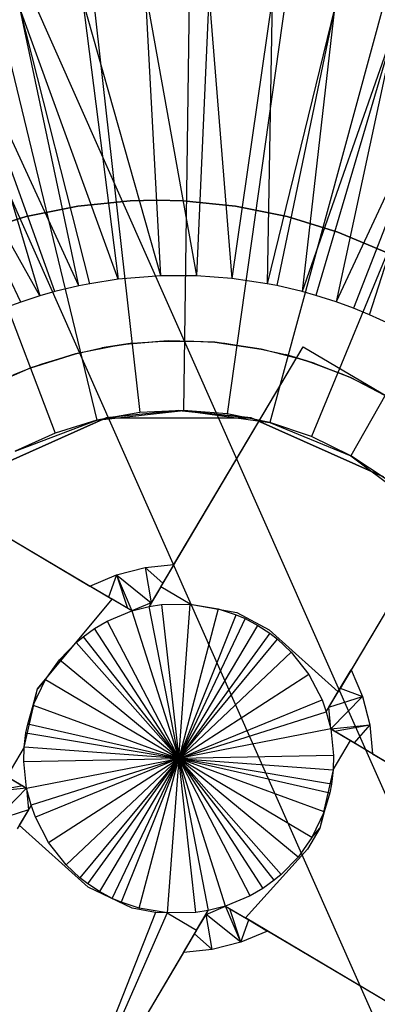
# Model space of a CAD drawing. Extents: x -390 to 397, y -401 to 400.
# Tile 114 of 192: x -345.26 to -343.98, y -159.19 to -155.66. Entities that reach past the tile are written whole.
import ezdxf

# ---------------------------------------------------------------- set-up
doc = ezdxf.new("R2010")
doc.units = 0
doc.header["$LTSCALE"] = 25.4
doc.layers.get('0').update_dxf_attribs({"linetype": 'CONTINUOUS'})

# ---------------------------------------------------------------- blocks, each defined once
blk = doc.blocks.new('FOURTY_ROUND_VII_ZWIS_STL')
at = {"color": 0}
for p, q in [((-349.9562, -144.8846, -935.584), (-342.4203, -161.8853, -935.584)), ((-349.9562, -144.8846, -935.584), (-342.4203, -161.8853, -935.584)), ((-350.2901, -145.0229, -934.1234), (-342.7471, -162.0399, -934.1234)), ((-350.2901, -145.0229, -934.1234), (-342.7471, -162.0399, -934.1234)), ((-344.645, -155.0584, -893.9487), (-344.6729, -157.0582, -895.9487)), ((-344.645, -155.0584, -893.9487), (-344.6729, -157.0582, -895.9487)), ((-345.0526, -155.0783, -893.9487), (-344.8297, -157.0659, -895.9487)), ((-345.0526, -155.0783, -893.9487), (-344.8297, -157.0659, -895.9487)), ((-344.238, -155.0897, -893.9487), (-344.5164, -157.0702, -895.9487)), ((-344.238, -155.0897, -893.9487), (-344.5164, -157.0702, -895.9487)), ((-345.4546, -155.1492, -893.9487), (-344.9843, -157.0931, -895.9487)), ((-345.4546, -155.1492, -893.9487), (-344.9843, -157.0931, -895.9487)), ((-343.8382, -155.1718, -893.9487), (-344.3626, -157.1018, -895.9487)), ((-343.8382, -155.1718, -893.9487), (-344.3626, -157.1018, -895.9487)), ((-345.8445, -155.2699, -893.9487), (-345.1342, -157.1395, -895.9487)), ((-345.8445, -155.2699, -893.9487), (-345.1342, -157.1395, -895.9487)), ((-343.4519, -155.3033, -893.9487), (-344.214, -157.1524, -895.9487)), ((-343.4519, -155.3033, -893.9487), (-344.214, -157.1524, -895.9487)), ((-343.0851, -155.4822, -893.9487), (-344.0729, -157.2212, -895.9487)), ((-343.0851, -155.4822, -893.9487), (-344.0729, -157.2212, -895.9487)), ((-345.0354, -155.5798, -894.3488), (-344.9079, -156.5875, -895.3644)), ((-344.755, -156.575, -895.3644), (-345.0354, -155.5798, -894.3488)), ((-344.755, -156.575, -895.3644), (-345.0354, -155.5798, -894.3488)), ((-345.0354, -155.5798, -894.3488), (-344.9079, -156.5875, -895.3644)), ((-344.755, -156.575, -895.3644), (-344.8089, -155.5606, -894.3488)), ((-344.8089, -155.5606, -894.3488), (-344.6268, -156.5749, -895.3644)), ((-344.755, -156.575, -895.3644), (-344.8089, -155.5606, -894.3488)), ((-344.8089, -155.5606, -894.3488), (-344.6268, -156.5749, -895.3644)), ((-344.5816, -155.5602, -894.3488), (-344.6268, -156.5749, -895.3644)), ((-344.5816, -155.5602, -894.3488), (-344.6268, -156.5749, -895.3644)), ((-344.5816, -155.5602, -894.3488), (-344.499, -156.5844, -895.3644)), ((-344.5816, -155.5602, -894.3488), (-344.499, -156.5844, -895.3644)), ((-344.355, -155.5786, -894.3488), (-344.499, -156.5844, -895.3644)), ((-344.355, -155.5786, -894.3488), (-344.499, -156.5844, -895.3644)), ((-344.355, -155.5786, -894.3488), (-344.3722, -156.6032, -895.3644)), ((-344.355, -155.5786, -894.3488), (-344.3722, -156.6032, -895.3644)), ((-344.9079, -156.5875, -895.3644), (-345.2595, -155.6176, -894.3488)), ((-345.0096, -156.6034, -895.3644), (-345.2595, -155.6176, -894.3488)), ((-344.9079, -156.5875, -895.3644), (-345.2595, -155.6176, -894.3488)), ((-345.0096, -156.6034, -895.3644), (-345.2595, -155.6176, -894.3488)), ((-345.0493, -156.6113, -895.3644), (-345.2595, -155.6176, -894.3488)), ((-345.0493, -156.6113, -895.3644), (-345.2595, -155.6176, -894.3488)), ((-344.1308, -155.6156, -894.3488), (-344.3722, -156.6032, -895.3644)), ((-344.1308, -155.6156, -894.3488), (-344.3722, -156.6032, -895.3644)), ((-344.1308, -155.6156, -894.3488), (-344.3375, -156.61, -895.3644)), ((-344.1308, -155.6156, -894.3488), (-344.3375, -156.61, -895.3644)), ((-344.1308, -155.6156, -894.3488), (-344.2472, -156.6313, -895.3644)), ((-344.1308, -155.6156, -894.3488), (-344.2472, -156.6313, -895.3644)), ((-345.4797, -155.6738, -894.3488), (-345.1882, -156.6467, -895.3644)), ((-345.0493, -156.6113, -895.3644), (-345.4797, -155.6738, -894.3488)), ((-345.0493, -156.6113, -895.3644), (-345.4797, -155.6738, -894.3488)), ((-345.1346, -156.6316, -895.3644), (-345.4797, -155.6738, -894.3488)), ((-345.1346, -156.6316, -895.3644), (-345.4797, -155.6738, -894.3488)), ((-345.4797, -155.6738, -894.3488), (-345.1882, -156.6467, -895.3644)), ((-343.9104, -155.671, -894.3488), (-344.2472, -156.6313, -895.3644)), ((-343.9104, -155.671, -894.3488), (-344.2472, -156.6313, -895.3644)), ((-343.9104, -155.671, -894.3488), (-344.1985, -156.645, -895.3644)), ((-343.9104, -155.671, -894.3488), (-344.1985, -156.645, -895.3644)), ((-343.9104, -155.671, -894.3488), (-344.1245, -156.6687, -895.3644)), ((-343.9104, -155.671, -894.3488), (-344.1245, -156.6687, -895.3644)), ((-345.1882, -156.6467, -895.3644), (-345.6945, -155.748, -894.3488)), ((-345.1882, -156.6467, -895.3644), (-345.6945, -155.748, -894.3488)), ((-345.2572, -156.669, -895.3644), (-345.6945, -155.748, -894.3488)), ((-345.2572, -156.669, -895.3644), (-345.6945, -155.748, -894.3488)), ((-343.6953, -155.7444, -894.3488), (-344.1245, -156.6687, -895.3644)), ((-343.6953, -155.7444, -894.3488), (-344.1245, -156.6687, -895.3644)), ((-343.6953, -155.7444, -894.3488), (-344.0628, -156.6913, -895.3644)), ((-343.6953, -155.7444, -894.3488), (-344.0628, -156.6913, -895.3644)), ((-344.005, -156.7149, -895.3644), (-343.6953, -155.7444, -894.3488)), ((-344.005, -156.7149, -895.3644), (-343.6953, -155.7444, -894.3488)), ((-345.2381, -156.362, -895.43), (-345.0524, -156.3245, -895.43)), ((-345.0524, -156.3245, -899.43), (-345.2381, -156.362, -899.43)), ((-345.0524, -156.3245, -899.43), (-345.2381, -156.362, -899.43)), ((-345.2381, -156.362, -895.43), (-345.0524, -156.3245, -895.43)), ((-345.0524, -156.3245, -895.43), (-344.864, -156.3056, -895.43)), ((-344.864, -156.3056, -899.43), (-345.0524, -156.3245, -899.43)), ((-344.864, -156.3056, -899.43), (-345.0524, -156.3245, -899.43)), ((-345.0524, -156.3245, -895.43), (-344.864, -156.3056, -895.43)), ((-345.0524, -156.3245, -899.43), (-345.0524, -156.3245, -895.43)), ((-345.0524, -156.3245, -899.43), (-345.0524, -156.3245, -895.43)), ((-344.864, -156.3056, -895.43), (-344.7693, -156.3033, -895.43)), ((-344.7693, -156.3033, -899.43), (-344.864, -156.3056, -899.43)), ((-344.7693, -156.3033, -899.43), (-344.864, -156.3056, -899.43)), ((-344.864, -156.3056, -895.43), (-344.7693, -156.3033, -895.43)), ((-344.864, -156.3056, -899.43), (-344.864, -156.3056, -895.43)), ((-344.864, -156.3056, -899.43), (-344.864, -156.3056, -895.43)), ((-344.7693, -156.3033, -895.43), (-344.6745, -156.3056, -895.43)), ((-344.6745, -156.3056, -899.43), (-344.7693, -156.3033, -899.43)), ((-344.7693, -156.3033, -899.43), (-344.7693, -156.3033, -895.43)), ((-344.7693, -156.3033, -899.43), (-344.7693, -156.3033, -895.43)), ((-344.6745, -156.3056, -899.43), (-344.7693, -156.3033, -899.43)), ((-344.7693, -156.3033, -895.43), (-344.6745, -156.3056, -895.43)), ((-344.6745, -156.3056, -895.43), (-344.4861, -156.3245, -895.43)), ((-344.4861, -156.3245, -899.43), (-344.6745, -156.3056, -899.43)), ((-344.6745, -156.3056, -899.43), (-344.6745, -156.3056, -895.43)), ((-344.6745, -156.3056, -899.43), (-344.6745, -156.3056, -895.43)), ((-344.4861, -156.3245, -899.43), (-344.6745, -156.3056, -899.43)), ((-344.6745, -156.3056, -895.43), (-344.4861, -156.3245, -895.43)), ((-344.4861, -156.3245, -895.43), (-344.3004, -156.362, -895.43)), ((-344.3004, -156.362, -899.43), (-344.4861, -156.3245, -899.43)), ((-344.4861, -156.3245, -899.43), (-344.4861, -156.3245, -895.43)), ((-344.4861, -156.3245, -899.43), (-344.4861, -156.3245, -895.43)), ((-344.3004, -156.362, -899.43), (-344.4861, -156.3245, -899.43)), ((-344.4861, -156.3245, -895.43), (-344.3004, -156.362, -895.43)), ((-345.4191, -156.4179, -895.43), (-345.2381, -156.362, -895.43)), ((-345.2381, -156.362, -899.43), (-345.4191, -156.4179, -899.43)), ((-345.2381, -156.362, -899.43), (-345.4191, -156.4179, -899.43)), ((-345.4191, -156.4179, -895.43), (-345.2381, -156.362, -895.43)), ((-345.2381, -156.362, -899.43), (-345.2381, -156.362, -895.43)), ((-345.2381, -156.362, -899.43), (-345.2381, -156.362, -895.43)), ((-344.3004, -156.362, -895.43), (-344.1194, -156.4179, -895.43)), ((-344.1194, -156.4179, -899.43), (-344.3004, -156.362, -899.43)), ((-344.3004, -156.362, -899.43), (-344.3004, -156.362, -895.43)), ((-344.3004, -156.362, -899.43), (-344.3004, -156.362, -895.43)), ((-344.1194, -156.4179, -899.43), (-344.3004, -156.362, -899.43)), ((-344.3004, -156.362, -895.43), (-344.1194, -156.4179, -895.43)), ((-344.1194, -156.4179, -895.43), (-343.9449, -156.4914, -895.43)), ((-343.9449, -156.4914, -899.43), (-344.1194, -156.4179, -899.43)), ((-344.1194, -156.4179, -899.43), (-344.1194, -156.4179, -895.43)), ((-344.1194, -156.4179, -899.43), (-344.1194, -156.4179, -895.43)), ((-343.9449, -156.4914, -899.43), (-344.1194, -156.4179, -899.43)), ((-344.1194, -156.4179, -895.43), (-343.9449, -156.4914, -895.43)), ((-344.755, -156.575, -895.3644), (-344.9079, -156.5875, -895.3644)), ((-344.6268, -156.5749, -895.3644), (-344.755, -156.575, -895.3644)), ((-344.499, -156.5844, -895.3644), (-344.6268, -156.5749, -895.3644)), ((-344.3722, -156.6032, -895.3644), (-344.499, -156.5844, -895.3644)), ((-345.0493, -156.6113, -895.3644), (-345.1346, -156.6316, -895.3644)), ((-345.0096, -156.6034, -895.3644), (-345.0493, -156.6113, -895.3644)), ((-344.9079, -156.5875, -895.3644), (-345.0096, -156.6034, -895.3644)), ((-344.3375, -156.61, -895.3644), (-344.3722, -156.6032, -895.3644)), ((-344.2472, -156.6313, -895.3644), (-344.3375, -156.61, -895.3644)), ((-345.1882, -156.6467, -895.3644), (-345.2572, -156.669, -895.3644)), ((-345.1346, -156.6316, -895.3644), (-345.1882, -156.6467, -895.3644)), ((-344.1985, -156.645, -895.3644), (-344.2472, -156.6313, -895.3644)), ((-344.1245, -156.6687, -895.3644), (-344.1985, -156.645, -895.3644)), ((-345.2572, -156.669, -895.3644), (-345.3237, -156.6935, -895.3644)), ((-344.0628, -156.6913, -895.3644), (-344.1245, -156.6687, -895.3644)), ((-344.005, -156.7149, -895.3644), (-344.0628, -156.6913, -895.3644)), ((-343.9314, -156.7486, -895.3644), (-344.005, -156.7149, -895.3644)), ((-344.8961, -156.8223, -901.9487), (-345.0612, -156.8546, -901.9487)), ((-344.8961, -156.8223, -901.9487), (-345.0612, -156.8546, -901.9487)), ((-344.8961, -156.8223, -901.9487), (-344.9664, -156.8337, -895.9301)), ((-344.9664, -156.8337, -895.9301), (-344.8961, -156.8223, -895.9301)), ((-344.8961, -156.8223, -901.9487), (-344.9664, -156.8337, -895.9301)), ((-344.7285, -156.8086, -901.9487), (-344.8961, -156.8223, -901.9487)), ((-344.7285, -156.8086, -901.9487), (-344.8961, -156.8223, -901.9487)), ((-344.7462, -156.8091, -895.9301), (-344.8961, -156.8223, -901.9487)), ((-344.7462, -156.8091, -895.9301), (-344.8961, -156.8223, -901.9487)), ((-344.8961, -156.8223, -895.9301), (-344.8568, -156.8173, -895.9301)), ((-344.8568, -156.8173, -895.9301), (-344.8961, -156.8223, -901.9487)), ((-344.8568, -156.8173, -895.9301), (-344.8961, -156.8223, -901.9487)), ((-344.8961, -156.8223, -901.9487), (-344.8961, -156.8223, -895.9301)), ((-344.8961, -156.8223, -901.9487), (-344.8961, -156.8223, -895.9301)), ((-344.8568, -156.8173, -895.9301), (-344.7462, -156.8091, -895.9301)), ((-344.7545, -157.6911, -895.9587), (-344.243, -156.8293, -893.9487)), ((-344.7545, -157.6911, -895.9587), (-344.243, -156.8293, -893.9487)), ((-344.7462, -156.8091, -895.9301), (-344.7285, -156.8086, -901.9487)), ((-344.7462, -156.8091, -895.9301), (-344.7285, -156.8086, -901.9487)), ((-344.7462, -156.8091, -895.9301), (-344.6354, -156.8091, -895.9301)), ((-344.7285, -156.8086, -901.9487), (-344.6354, -156.8091, -895.9301)), ((-344.5603, -156.8137, -901.9487), (-344.7285, -156.8086, -901.9487)), ((-344.7285, -156.8086, -901.9487), (-344.6354, -156.8091, -895.9301)), ((-344.5603, -156.8137, -901.9487), (-344.7285, -156.8086, -901.9487)), ((-344.7073, -157.6117, -893.9487), (-344.243, -156.8293, -893.9487)), ((-344.7073, -157.6117, -893.9487), (-344.243, -156.8293, -893.9487)), ((-344.6354, -156.8091, -895.9301), (-344.5603, -156.8137, -901.9487)), ((-344.6354, -156.8091, -895.9301), (-344.5603, -156.8137, -901.9487)), ((-344.6354, -156.8091, -895.9301), (-344.5603, -156.8137, -895.9301)), ((-344.3938, -156.8377, -901.9487), (-344.5603, -156.8137, -901.9487)), ((-344.5603, -156.8137, -901.9487), (-344.3938, -156.8377, -895.9301)), ((-344.5603, -156.8137, -901.9487), (-344.3938, -156.8377, -895.9301)), ((-344.5603, -156.8137, -901.9487), (-344.5248, -156.8172, -895.9301)), ((-344.5603, -156.8137, -895.9301), (-344.5603, -156.8137, -901.9487)), ((-344.5603, -156.8137, -895.9301), (-344.5603, -156.8137, -901.9487)), ((-344.5603, -156.8137, -895.9301), (-344.5248, -156.8172, -895.9301)), ((-344.5603, -156.8137, -901.9487), (-344.5248, -156.8172, -895.9301)), ((-344.3938, -156.8377, -901.9487), (-344.5603, -156.8137, -901.9487)), ((-344.5248, -156.8172, -895.9301), (-344.3938, -156.8377, -895.9301)), ((-344.243, -156.8293, -893.9487), (-343.6066, -157.207, -893.9487)), ((-344.243, -156.8293, -893.9487), (-343.6066, -157.207, -893.9487)), ((-345.0612, -156.8546, -901.9487), (-345.2216, -156.9053, -901.9487)), ((-345.2216, -156.9053, -901.9487), (-345.0612, -156.8546, -895.9301)), ((-345.2216, -156.9053, -901.9487), (-345.0612, -156.8546, -895.9301)), ((-345.0612, -156.8546, -901.9487), (-345.2216, -156.9053, -901.9487)), ((-345.1806, -156.8905, -895.9301), (-345.0612, -156.8546, -895.9301)), ((-345.0612, -156.8546, -901.9487), (-344.9664, -156.8337, -895.9301)), ((-345.0612, -156.8546, -901.9487), (-344.9664, -156.8337, -895.9301)), ((-345.0612, -156.8546, -895.9301), (-344.9664, -156.8337, -895.9301)), ((-345.0612, -156.8546, -901.9487), (-345.0612, -156.8546, -895.9301)), ((-345.0612, -156.8546, -901.9487), (-345.0612, -156.8546, -895.9301)), ((-344.231, -156.8801, -901.9487), (-344.3938, -156.8377, -901.9487)), ((-344.3938, -156.8377, -901.9487), (-344.307, -156.8579, -895.9301)), ((-344.3938, -156.8377, -901.9487), (-344.307, -156.8579, -895.9301)), ((-344.3938, -156.8377, -901.9487), (-344.3938, -156.8377, -895.9301)), ((-344.3938, -156.8377, -895.9301), (-344.307, -156.8579, -895.9301)), ((-344.3938, -156.8377, -901.9487), (-344.3938, -156.8377, -895.9301)), ((-344.231, -156.8801, -901.9487), (-344.3938, -156.8377, -901.9487)), ((-344.231, -156.8801, -901.9487), (-344.307, -156.8579, -895.9301)), ((-344.307, -156.8579, -895.9301), (-344.231, -156.8801, -895.9301)), ((-344.231, -156.8801, -901.9487), (-344.307, -156.8579, -895.9301)), ((-345.2216, -156.9053, -901.9487), (-345.1806, -156.8905, -895.9301)), ((-345.2216, -156.9053, -895.9301), (-345.1806, -156.8905, -895.9301)), ((-345.2216, -156.9053, -901.9487), (-345.1806, -156.8905, -895.9301)), ((-344.231, -156.8801, -895.9301), (-344.201, -156.8902, -895.9301)), ((-344.201, -156.8902, -895.9301), (-344.231, -156.8801, -901.9487)), ((-344.231, -156.8801, -901.9487), (-344.231, -156.8801, -895.9301)), ((-344.201, -156.8902, -895.9301), (-344.231, -156.8801, -901.9487)), ((-344.0976, -156.9302, -895.9301), (-344.231, -156.8801, -901.9487)), ((-344.0976, -156.9302, -895.9301), (-344.231, -156.8801, -901.9487)), ((-344.0741, -156.9405, -901.9487), (-344.231, -156.8801, -901.9487)), ((-344.231, -156.8801, -901.9487), (-344.231, -156.8801, -895.9301)), ((-344.0741, -156.9405, -901.9487), (-344.231, -156.8801, -901.9487)), ((-344.201, -156.8902, -895.9301), (-344.0976, -156.9302, -895.9301)), ((-345.2216, -156.9053, -901.9487), (-345.3753, -156.9736, -901.9487)), ((-345.2216, -156.9053, -901.9487), (-345.3753, -156.9736, -901.9487)), ((-345.284, -156.9305, -895.9301), (-345.2216, -156.9053, -901.9487)), ((-345.284, -156.9305, -895.9301), (-345.2216, -156.9053, -901.9487)), ((-345.284, -156.9305, -895.9301), (-345.2216, -156.9053, -895.9301)), ((-345.2216, -156.9053, -895.9301), (-345.2216, -156.9053, -901.9487)), ((-345.2216, -156.9053, -895.9301), (-345.2216, -156.9053, -901.9487)), ((-344.0976, -156.9302, -895.9301), (-344.0741, -156.9405, -901.9487)), ((-344.0976, -156.9302, -895.9301), (-344.0741, -156.9405, -901.9487)), ((-344.0976, -156.9302, -895.9301), (-344.0741, -156.9405, -895.9301)), ((-344.0741, -156.9405, -901.9487), (-343.9975, -156.9777, -895.9301)), ((-343.9248, -157.0181, -901.9487), (-344.0741, -156.9405, -901.9487)), ((-344.0741, -156.9405, -895.9301), (-344.0741, -156.9405, -901.9487)), ((-344.0741, -156.9405, -895.9301), (-344.0741, -156.9405, -901.9487)), ((-344.0741, -156.9405, -895.9301), (-343.9975, -156.9777, -895.9301)), ((-344.0741, -156.9405, -901.9487), (-343.9975, -156.9777, -895.9301)), ((-343.9248, -157.0181, -901.9487), (-344.0741, -156.9405, -901.9487)), ((-343.9975, -156.9777, -895.9301), (-343.9248, -157.0181, -901.9487)), ((-343.9975, -156.9777, -895.9301), (-343.9248, -157.0181, -901.9487)), ((-343.9975, -156.9777, -895.9301), (-343.9248, -157.0181, -895.9301)), ((-344.9843, -157.0931, -897.9487), (-344.6729, -157.0582, -897.9487)), ((-344.9843, -157.0931, -897.9487), (-344.6729, -157.0582, -897.9487)), ((-344.8297, -157.0659, -895.9487), (-344.9843, -157.0931, -897.9487)), ((-344.8297, -157.0659, -895.9487), (-344.9843, -157.0931, -897.9487)), ((-344.8297, -157.0659, -895.9487), (-344.9843, -157.0931, -895.9487)), ((-344.8297, -157.0659, -895.9487), (-344.9843, -157.0931, -895.9487)), ((-344.6903, -157.0581, -902), (-344.9502, -157.0854, -902)), ((-344.6903, -157.0581, -902), (-344.9502, -157.0854, -902)), ((-344.6903, -157.0581, -902), (-344.9502, -157.0854, -900.5)), ((-344.6903, -157.0581, -902), (-344.9502, -157.0854, -900.5)), ((-344.6729, -157.0582, -897.9487), (-344.8297, -157.0659, -895.9487)), ((-344.6729, -157.0582, -895.9487), (-344.8297, -157.0659, -895.9487)), ((-344.6729, -157.0582, -897.9487), (-344.8297, -157.0659, -895.9487)), ((-344.6729, -157.0582, -895.9487), (-344.8297, -157.0659, -895.9487)), ((-344.4305, -157.0854, -902), (-344.6903, -157.0581, -902)), ((-344.6903, -157.0581, -902), (-344.4305, -157.0854, -900.5)), ((-344.6903, -157.0581, -902), (-344.4305, -157.0854, -900.5)), ((-344.4305, -157.0854, -902), (-344.6903, -157.0581, -902)), ((-344.5164, -157.0702, -895.9487), (-344.6729, -157.0582, -897.9487)), ((-344.6729, -157.0582, -897.9487), (-344.3626, -157.1018, -897.9487)), ((-344.5164, -157.0702, -895.9487), (-344.6729, -157.0582, -897.9487)), ((-344.5164, -157.0702, -895.9487), (-344.6729, -157.0582, -895.9487)), ((-344.6729, -157.0582, -895.9487), (-344.6729, -157.0582, -897.9487)), ((-344.6729, -157.0582, -895.9487), (-344.6729, -157.0582, -897.9487)), ((-344.6729, -157.0582, -897.9487), (-344.3626, -157.1018, -897.9487)), ((-344.5164, -157.0702, -895.9487), (-344.6729, -157.0582, -895.9487)), ((-344.3626, -157.1018, -897.9487), (-344.5164, -157.0702, -895.9487)), ((-344.3626, -157.1018, -895.9487), (-344.5164, -157.0702, -895.9487)), ((-344.3626, -157.1018, -897.9487), (-344.5164, -157.0702, -895.9487)), ((-344.3626, -157.1018, -895.9487), (-344.5164, -157.0702, -895.9487)), ((-344.9502, -157.0854, -902), (-345.4251, -157.2968, -902)), ((-345.4251, -157.2968, -900.5), (-344.9502, -157.0854, -900.5)), ((-345.4251, -157.2968, -900.5), (-344.9502, -157.0854, -900.5)), ((-344.9502, -157.0854, -902), (-345.4251, -157.2968, -902)), ((-345.2772, -157.2044, -897.9487), (-344.9843, -157.0931, -897.9487)), ((-345.2772, -157.2044, -897.9487), (-344.9843, -157.0931, -897.9487)), ((-344.9843, -157.0931, -897.9487), (-345.1342, -157.1395, -895.9487)), ((-344.9843, -157.0931, -895.9487), (-345.1342, -157.1395, -895.9487)), ((-344.9843, -157.0931, -897.9487), (-345.1342, -157.1395, -895.9487)), ((-344.9843, -157.0931, -895.9487), (-345.1342, -157.1395, -895.9487)), ((-344.9843, -157.0931, -895.9487), (-344.9843, -157.0931, -897.9487)), ((-344.9843, -157.0931, -895.9487), (-344.9843, -157.0931, -897.9487)), ((-344.9502, -157.0854, -900.5), (-344.4305, -157.0854, -900.5)), ((-344.9502, -157.0854, -902), (-344.9502, -157.0854, -900.5)), ((-344.9502, -157.0854, -902), (-344.9502, -157.0854, -900.5)), ((-344.9502, -157.0854, -900.5), (-344.4305, -157.0854, -900.5)), ((-343.9556, -157.2968, -902), (-344.4305, -157.0854, -902)), ((-344.4305, -157.0854, -900.5), (-343.9556, -157.2968, -900.5)), ((-344.4305, -157.0854, -902), (-344.4305, -157.0854, -900.5)), ((-344.4305, -157.0854, -902), (-344.4305, -157.0854, -900.5)), ((-343.9556, -157.2968, -902), (-344.4305, -157.0854, -902)), ((-344.4305, -157.0854, -900.5), (-343.9556, -157.2968, -900.5)), ((-344.214, -157.1524, -895.9487), (-344.3626, -157.1018, -897.9487)), ((-344.3626, -157.1018, -897.9487), (-344.0729, -157.2212, -897.9487)), ((-344.214, -157.1524, -895.9487), (-344.3626, -157.1018, -897.9487)), ((-344.214, -157.1524, -895.9487), (-344.3626, -157.1018, -895.9487)), ((-344.3626, -157.1018, -895.9487), (-344.3626, -157.1018, -897.9487)), ((-344.3626, -157.1018, -895.9487), (-344.3626, -157.1018, -897.9487)), ((-344.3626, -157.1018, -897.9487), (-344.0729, -157.2212, -897.9487)), ((-344.214, -157.1524, -895.9487), (-344.3626, -157.1018, -895.9487)), ((-345.1342, -157.1395, -895.9487), (-345.2772, -157.2044, -897.9487)), ((-345.1342, -157.1395, -895.9487), (-345.2772, -157.2044, -895.9487)), ((-345.1342, -157.1395, -895.9487), (-345.2772, -157.2044, -897.9487)), ((-345.1342, -157.1395, -895.9487), (-345.2772, -157.2044, -895.9487)), ((-344.0729, -157.2212, -897.9487), (-344.214, -157.1524, -895.9487)), ((-344.0729, -157.2212, -895.9487), (-344.214, -157.1524, -895.9487)), ((-344.0729, -157.2212, -897.9487), (-344.214, -157.1524, -895.9487)), ((-344.0729, -157.2212, -895.9487), (-344.214, -157.1524, -895.9487)), ((-343.6066, -157.207, -893.9487), (-344.1181, -158.0688, -895.9587)), ((-343.6066, -157.207, -893.9487), (-344.1181, -158.0688, -895.9587)), ((-343.6066, -157.207, -893.9487), (-344.071, -157.9894, -893.9487)), ((-343.6066, -157.207, -893.9487), (-344.071, -157.9894, -893.9487)), ((-345.7915, -157.2243, -893.9487), (-345.009, -157.6887, -893.9487)), ((-345.7915, -157.2243, -893.9487), (-345.009, -157.6887, -893.9487)), ((-345.7915, -157.2243, -893.9487), (-344.9297, -157.7358, -895.9587)), ((-345.7915, -157.2243, -893.9487), (-344.9297, -157.7358, -895.9587)), ((-343.9416, -157.3072, -895.9487), (-344.0729, -157.2212, -897.9487)), ((-344.0729, -157.2212, -897.9487), (-343.822, -157.4089, -897.9487)), ((-343.9416, -157.3072, -895.9487), (-344.0729, -157.2212, -897.9487)), ((-343.9416, -157.3072, -895.9487), (-344.0729, -157.2212, -895.9487)), ((-344.0729, -157.2212, -895.9487), (-344.0729, -157.2212, -897.9487)), ((-344.0729, -157.2212, -895.9487), (-344.0729, -157.2212, -897.9487)), ((-344.0729, -157.2212, -897.9487), (-343.822, -157.4089, -897.9487)), ((-343.9416, -157.3072, -895.9487), (-344.0729, -157.2212, -895.9487)), ((-344.9133, -157.6482, -893.9487), (-344.8108, -157.622, -893.9487)), ((-344.9133, -157.6482, -893.9487), (-344.8108, -157.622, -893.9487)), ((-344.8108, -157.622, -893.9487), (-344.7073, -157.6117, -893.9487)), ((-344.8108, -157.622, -893.9487), (-344.7073, -157.6117, -893.9487)), ((-344.8108, -157.622, -893.9487), (-344.7469, -157.6783, -894.8678)), ((-344.8108, -157.622, -893.9487), (-344.7469, -157.6783, -894.8678)), ((-344.8108, -157.622, -893.9487), (-344.7886, -157.7486, -895.7864)), ((-344.8108, -157.622, -893.9487), (-344.7886, -157.7486, -895.7864)), ((-344.7073, -157.6117, -893.9487), (-344.7469, -157.6783, -894.8678)), ((-344.7073, -157.6117, -893.9487), (-344.7469, -157.6783, -894.8678)), ((-345.009, -157.6887, -893.9487), (-344.9133, -157.6482, -893.9487)), ((-345.009, -157.6887, -893.9487), (-344.9133, -157.6482, -893.9487)), ((-344.9133, -157.6482, -893.9487), (-344.9424, -157.7282, -894.8678)), ((-344.9133, -157.6482, -893.9487), (-344.9424, -157.7282, -894.8678)), ((-344.9133, -157.6482, -893.9487), (-344.7886, -157.7486, -895.7864)), ((-344.9133, -157.6482, -893.9487), (-344.7886, -157.7486, -895.7864)), ((-344.9133, -157.6482, -893.9487), (-344.8584, -157.7781, -895.9587)), ((-344.9133, -157.6482, -893.9487), (-344.8584, -157.7781, -895.9587)), ((-344.9133, -157.6482, -893.9487), (-344.8743, -157.7687, -895.7602)), ((-344.9133, -157.6482, -893.9487), (-344.8743, -157.7687, -895.7602)), ((-344.7469, -157.6783, -894.8678), (-344.7886, -157.7486, -895.7864)), ((-344.7469, -157.6783, -894.8678), (-344.7886, -157.7486, -895.7864)), ((-344.9424, -157.7282, -894.8678), (-345.009, -157.6887, -893.9487)), ((-344.9424, -157.7282, -894.8678), (-345.009, -157.6887, -893.9487)), ((-344.7545, -157.6911, -895.9587), (-344.7967, -157.7623, -895.9587)), ((-344.6491, -157.7536, -895.9587), (-344.7545, -157.6911, -895.9587)), ((-345.1974, -158.0583, -895.8271), (-344.9297, -157.7358, -895.9587)), ((-344.8743, -157.7687, -895.7602), (-344.9424, -157.7282, -894.8678)), ((-344.8743, -157.7687, -895.7602), (-344.9424, -157.7282, -894.8678)), ((-344.8584, -157.7781, -895.9587), (-344.9297, -157.7358, -895.9587)), ((-344.7886, -157.7486, -895.7864), (-344.8584, -157.7781, -895.9587)), ((-344.7886, -157.7486, -895.7864), (-344.7967, -157.7623, -895.9587)), ((-344.9475, -157.8151, -895.9587), (-344.8584, -157.7781, -895.9587)), ((-344.8584, -157.7781, -895.9587), (-344.8743, -157.7687, -895.7602)), ((-344.8584, -157.7781, -895.9587), (-344.8743, -157.7687, -895.7602)), ((-344.8584, -157.7781, -895.9587), (-344.7967, -157.7623, -895.9587)), ((-344.8584, -157.7781, -895.9587), (-344.6903, -158.3081, -896.1394)), ((-344.8584, -157.7781, -895.9587), (-344.6903, -158.3081, -896.1394)), ((-344.7967, -157.7623, -895.9587), (-344.752, -157.7555, -895.9587)), ((-344.6903, -158.3081, -896.1394), (-344.7967, -157.7623, -895.9587)), ((-344.6903, -158.3081, -896.1394), (-344.7967, -157.7623, -895.9587)), ((-344.752, -157.7555, -895.9587), (-344.6491, -157.7536, -895.9587)), ((-344.752, -157.7555, -895.9587), (-344.6903, -158.3081, -896.1394)), ((-344.752, -157.7555, -895.9587), (-344.6903, -158.3081, -896.1394)), ((-344.6903, -158.3081, -896.1394), (-344.6491, -157.7536, -895.9587)), ((-344.6903, -158.3081, -896.1394), (-344.6491, -157.7536, -895.9587)), ((-344.5483, -157.7705, -895.9587), (-344.6903, -158.3081, -896.1394)), ((-344.5483, -157.7705, -895.9587), (-344.6903, -158.3081, -896.1394)), ((-344.6491, -157.7536, -895.9587), (-344.481, -157.784, -895.839)), ((-344.6491, -157.7536, -895.9587), (-344.5483, -157.7705, -895.9587)), ((-344.5483, -157.7705, -895.9587), (-344.4842, -157.7917, -895.9587)), ((-344.481, -157.784, -895.839), (-344.365, -157.8459, -895.8271)), ((-344.9922, -157.8411, -895.9587), (-344.9475, -157.8151, -895.9587)), ((-344.9475, -157.8151, -895.9587), (-344.6903, -158.3081, -896.1394)), ((-344.9475, -157.8151, -895.9587), (-344.6903, -158.3081, -896.1394)), ((-344.6903, -158.3081, -896.1394), (-344.4842, -157.7917, -895.9587)), ((-344.6903, -158.3081, -896.1394), (-344.4842, -157.7917, -895.9587)), ((-344.4519, -157.8058, -895.9587), (-344.6903, -158.3081, -896.1394)), ((-344.4519, -157.8058, -895.9587), (-344.6903, -158.3081, -896.1394)), ((-344.4842, -157.7917, -895.9587), (-344.4519, -157.8058, -895.9587)), ((-344.4519, -157.8058, -895.9587), (-344.4066, -157.8299, -895.9587)), ((-345.0337, -157.8708, -895.9587), (-344.9922, -157.8411, -895.9587)), ((-344.6903, -158.3081, -896.1394), (-344.9922, -157.8411, -895.9587)), ((-344.6903, -158.3081, -896.1394), (-344.9922, -157.8411, -895.9587)), ((-344.6903, -158.3081, -896.1394), (-344.4066, -157.8299, -895.9587)), ((-344.6903, -158.3081, -896.1394), (-344.4066, -157.8299, -895.9587)), ((-344.4066, -157.8299, -895.9587), (-344.3637, -157.8582, -895.9587)), ((-344.1181, -158.0688, -895.9587), (-344.365, -157.8459, -895.8271)), ((-345.1187, -157.9536, -895.9587), (-345.0586, -157.8915, -895.9587)), ((-345.0586, -157.8915, -895.9587), (-345.0337, -157.8708, -895.9587)), ((-344.6903, -158.3081, -896.1394), (-345.0586, -157.8915, -895.9587)), ((-344.6903, -158.3081, -896.1394), (-345.0586, -157.8915, -895.9587)), ((-345.0337, -157.8708, -895.9587), (-344.6903, -158.3081, -896.1394)), ((-345.0337, -157.8708, -895.9587), (-344.6903, -158.3081, -896.1394)), ((-344.3637, -157.8582, -895.9587), (-344.6903, -158.3081, -896.1394)), ((-344.3637, -157.8582, -895.9587), (-344.6903, -158.3081, -896.1394)), ((-344.6903, -158.3081, -896.1394), (-344.3359, -157.8797, -895.9587)), ((-344.6903, -158.3081, -896.1394), (-344.3359, -157.8797, -895.9587)), ((-344.3637, -157.8582, -895.9587), (-344.3359, -157.8797, -895.9587)), ((-344.3359, -157.8797, -895.9587), (-344.2866, -157.9258, -895.9587)), ((-344.2866, -157.9258, -895.9587), (-344.6903, -158.3081, -896.1394)), ((-344.2866, -157.9258, -895.9587), (-344.6903, -158.3081, -896.1394)), ((-344.2866, -157.9258, -895.9587), (-344.2232, -158.0065, -895.9587)), ((-345.1685, -158.0243, -895.9587), (-345.1187, -157.9536, -895.9587)), ((-344.6903, -158.3081, -896.1394), (-345.1187, -157.9536, -895.9587)), ((-344.6903, -158.3081, -896.1394), (-345.1187, -157.9536, -895.9587)), ((-344.1105, -158.056, -894.8678), (-344.071, -157.9894, -893.9487)), ((-344.1105, -158.056, -894.8678), (-344.071, -157.9894, -893.9487)), ((-344.071, -157.9894, -893.9487), (-344.0305, -158.0851, -893.9487)), ((-344.071, -157.9894, -893.9487), (-344.0305, -158.0851, -893.9487)), ((-345.2125, -158.117, -895.9587), (-345.1685, -158.0243, -895.9587)), ((-345.2125, -158.117, -895.9587), (-345.1685, -158.0243, -895.9587)), ((-345.1685, -158.0243, -895.9587), (-345.1974, -158.0583, -895.8271)), ((-345.1685, -158.0243, -895.9587), (-344.6903, -158.3081, -896.1394)), ((-345.1685, -158.0243, -895.9587), (-344.6903, -158.3081, -896.1394)), ((-344.2232, -158.0065, -895.9587), (-344.6903, -158.3081, -896.1394)), ((-344.2232, -158.0065, -895.9587), (-344.6903, -158.3081, -896.1394)), ((-344.2232, -158.0065, -895.9587), (-344.1758, -158.0975, -895.9587)), ((-345.2448, -158.2669, -895.9587), (-345.1974, -158.0583, -895.8271)), ((-345.2125, -158.117, -895.9587), (-345.1974, -158.0583, -895.8271)), ((-344.1604, -158.14, -895.9587), (-344.1181, -158.0688, -895.9587)), ((-344.151, -158.1242, -895.7602), (-344.1105, -158.056, -894.8678)), ((-344.151, -158.1242, -895.7602), (-344.1105, -158.056, -894.8678)), ((-344.1105, -158.056, -894.8678), (-344.0305, -158.0851, -893.9487)), ((-344.1105, -158.056, -894.8678), (-344.0305, -158.0851, -893.9487)), ((-344.6903, -158.3081, -896.1394), (-344.1758, -158.0975, -895.9587)), ((-344.6903, -158.3081, -896.1394), (-344.1758, -158.0975, -895.9587)), ((-344.1758, -158.0975, -895.9587), (-344.1604, -158.14, -895.9587)), ((-344.151, -158.1242, -895.7602), (-344.0305, -158.0851, -893.9487)), ((-344.151, -158.1242, -895.7602), (-344.0305, -158.0851, -893.9487)), ((-344.1446, -158.2017, -895.9587), (-344.0305, -158.0851, -893.9487)), ((-344.1446, -158.2017, -895.9587), (-344.0305, -158.0851, -893.9487)), ((-344.0305, -158.0851, -893.9487), (-344.0043, -158.1877, -893.9487)), ((-344.0305, -158.0851, -893.9487), (-344.0043, -158.1877, -893.9487)), ((-345.2324, -158.1844, -895.9587), (-345.2125, -158.117, -895.9587)), ((-345.2125, -158.117, -895.9587), (-344.6903, -158.3081, -896.1394)), ((-345.2125, -158.117, -895.9587), (-344.6903, -158.3081, -896.1394)), ((-344.6903, -158.3081, -896.1394), (-344.1604, -158.14, -895.9587)), ((-344.6903, -158.3081, -896.1394), (-344.1604, -158.14, -895.9587)), ((-344.1604, -158.14, -895.9587), (-344.151, -158.1242, -895.7602)), ((-344.1604, -158.14, -895.9587), (-344.151, -158.1242, -895.7602)), ((-344.1604, -158.14, -895.9587), (-344.1446, -158.2017, -895.9587)), ((-344.1604, -158.14, -895.9587), (-344.1446, -158.2017, -895.9587)), ((-344.1446, -158.2017, -895.9587), (-344.151, -158.1242, -895.7602)), ((-344.1446, -158.2017, -895.9587), (-344.151, -158.1242, -895.7602)), ((-345.2387, -158.2162, -895.9587), (-345.2324, -158.1844, -895.9587)), ((-344.6903, -158.3081, -896.1394), (-345.2324, -158.1844, -895.9587)), ((-344.6903, -158.3081, -896.1394), (-345.2324, -158.1844, -895.9587)), ((-344.1446, -158.2017, -895.9587), (-344.6903, -158.3081, -896.1394)), ((-344.1446, -158.2017, -895.9587), (-344.6903, -158.3081, -896.1394)), ((-344.1446, -158.2017, -895.9587), (-344.0043, -158.1877, -893.9487)), ((-344.1446, -158.2017, -895.9587), (-344.0043, -158.1877, -893.9487)), ((-344.1309, -158.2099, -895.7864), (-344.1446, -158.2017, -895.9587)), ((-344.1446, -158.2017, -895.9587), (-344.0734, -158.244, -895.9587)), ((-344.1309, -158.2099, -895.7864), (-344.1446, -158.2017, -895.9587)), ((-344.1446, -158.2017, -895.9587), (-344.1345, -158.2976, -895.9587)), ((-344.1309, -158.2099, -895.7864), (-344.0043, -158.1877, -893.9487)), ((-344.1309, -158.2099, -895.7864), (-344.0043, -158.1877, -893.9487)), ((-344.0606, -158.2516, -894.8678), (-344.1309, -158.2099, -895.7864)), ((-344.0606, -158.2516, -894.8678), (-344.1309, -158.2099, -895.7864)), ((-344.0043, -158.1877, -893.9487), (-344.0606, -158.2516, -894.8678)), ((-344.0043, -158.1877, -893.9487), (-344.0606, -158.2516, -894.8678)), ((-344.0043, -158.1877, -893.9487), (-343.994, -158.2911, -893.9487)), ((-344.0043, -158.1877, -893.9487), (-343.994, -158.2911, -893.9487)), ((-345.2448, -158.2669, -895.9587), (-345.2387, -158.2162, -895.9587)), ((-345.2387, -158.2162, -895.9587), (-344.6903, -158.3081, -896.1394)), ((-345.2387, -158.2162, -895.9587), (-344.6903, -158.3081, -896.1394)), ((-344.1359, -158.3493, -895.9587), (-344.0734, -158.244, -895.9587)), ((-344.0734, -158.244, -895.9587), (-343.2116, -158.7554, -893.9487)), ((-344.0734, -158.244, -895.9587), (-343.2116, -158.7554, -893.9487)), ((-345.2448, -158.2669, -895.9587), (-345.3073, -158.3722, -895.9587)), ((-345.2462, -158.3185, -895.9587), (-345.2448, -158.2669, -895.9587)), ((-344.6903, -158.3081, -896.1394), (-345.2448, -158.2669, -895.9587)), ((-344.6903, -158.3081, -896.1394), (-345.2448, -158.2669, -895.9587)), ((-343.994, -158.2911, -893.9487), (-344.0606, -158.2516, -894.8678)), ((-343.994, -158.2911, -893.9487), (-344.0606, -158.2516, -894.8678)), ((-345.2462, -158.3185, -895.9587), (-344.6903, -158.3081, -896.1394)), ((-345.2462, -158.3185, -895.9587), (-344.6903, -158.3081, -896.1394)), ((-345.2361, -158.4145, -895.9587), (-344.6903, -158.3081, -896.1394)), ((-345.2361, -158.4145, -895.9587), (-344.6903, -158.3081, -896.1394)), ((-344.6903, -158.3081, -896.1394), (-345.2203, -158.4761, -895.9587)), ((-344.6903, -158.3081, -896.1394), (-345.2203, -158.4761, -895.9587)), ((-344.6903, -158.3081, -896.1394), (-345.2049, -158.5186, -895.9587)), ((-344.6903, -158.3081, -896.1394), (-345.2049, -158.5186, -895.9587)), ((-345.1573, -158.6099, -895.9587), (-344.6903, -158.3081, -896.1394)), ((-345.1573, -158.6099, -895.9587), (-344.6903, -158.3081, -896.1394)), ((-345.0941, -158.6903, -895.9587), (-344.6903, -158.3081, -896.1394)), ((-345.0941, -158.6903, -895.9587), (-344.6903, -158.3081, -896.1394)), ((-344.6903, -158.3081, -896.1394), (-345.0448, -158.7365, -895.9587)), ((-344.6903, -158.3081, -896.1394), (-345.0448, -158.7365, -895.9587)), ((-345.017, -158.758, -895.9587), (-344.6903, -158.3081, -896.1394)), ((-345.017, -158.758, -895.9587), (-344.6903, -158.3081, -896.1394)), ((-344.6903, -158.3081, -896.1394), (-344.9741, -158.7862, -895.9587)), ((-344.6903, -158.3081, -896.1394), (-344.9741, -158.7862, -895.9587)), ((-344.9288, -158.8104, -895.9587), (-344.6903, -158.3081, -896.1394)), ((-344.9288, -158.8104, -895.9587), (-344.6903, -158.3081, -896.1394)), ((-344.6903, -158.3081, -896.1394), (-344.8965, -158.8244, -895.9587)), ((-344.6903, -158.3081, -896.1394), (-344.8965, -158.8244, -895.9587)), ((-344.8324, -158.8456, -895.9587), (-344.6903, -158.3081, -896.1394)), ((-344.8324, -158.8456, -895.9587), (-344.6903, -158.3081, -896.1394)), ((-344.6903, -158.3081, -896.1394), (-344.7312, -158.8626, -895.9587)), ((-344.6903, -158.3081, -896.1394), (-344.7312, -158.8626, -895.9587)), ((-344.1345, -158.2976, -895.9587), (-344.6903, -158.3081, -896.1394)), ((-344.1345, -158.2976, -895.9587), (-344.6903, -158.3081, -896.1394)), ((-344.6287, -158.8606, -895.9587), (-344.6903, -158.3081, -896.1394)), ((-344.5223, -158.8381, -895.9587), (-344.6903, -158.3081, -896.1394)), ((-344.6903, -158.3081, -896.1394), (-344.584, -158.8538, -895.9587)), ((-344.4332, -158.801, -895.9587), (-344.6903, -158.3081, -896.1394)), ((-344.5223, -158.8381, -895.9587), (-344.6903, -158.3081, -896.1394)), ((-344.347, -158.7454, -895.9587), (-344.6903, -158.3081, -896.1394)), ((-344.6903, -158.3081, -896.1394), (-344.3885, -158.775, -895.9587)), ((-344.262, -158.6625, -895.9587), (-344.6903, -158.3081, -896.1394)), ((-344.6903, -158.3081, -896.1394), (-344.3221, -158.7247, -895.9587)), ((-344.2122, -158.5918, -895.9587), (-344.6903, -158.3081, -896.1394)), ((-344.262, -158.6625, -895.9587), (-344.6903, -158.3081, -896.1394)), ((-344.142, -158.3999, -895.9587), (-344.6903, -158.3081, -896.1394)), ((-344.6903, -158.3081, -896.1394), (-344.1483, -158.4317, -895.9587)), ((-344.6903, -158.3081, -896.1394), (-344.1359, -158.3493, -895.9587)), ((-344.6903, -158.3081, -896.1394), (-344.1359, -158.3493, -895.9587)), ((-344.142, -158.3999, -895.9587), (-344.6903, -158.3081, -896.1394)), ((-344.6903, -158.3081, -896.1394), (-344.1483, -158.4317, -895.9587)), ((-344.1682, -158.4991, -895.9587), (-344.6903, -158.3081, -896.1394)), ((-344.1682, -158.4991, -895.9587), (-344.6903, -158.3081, -896.1394)), ((-344.2122, -158.5918, -895.9587), (-344.6903, -158.3081, -896.1394)), ((-344.6903, -158.3081, -896.1394), (-344.3221, -158.7247, -895.9587)), ((-344.347, -158.7454, -895.9587), (-344.6903, -158.3081, -896.1394)), ((-344.6903, -158.3081, -896.1394), (-344.3885, -158.775, -895.9587)), ((-344.4332, -158.801, -895.9587), (-344.6903, -158.3081, -896.1394)), ((-344.6903, -158.3081, -896.1394), (-344.584, -158.8538, -895.9587)), ((-344.6287, -158.8606, -895.9587), (-344.6903, -158.3081, -896.1394)), ((-344.1345, -158.2976, -895.9587), (-344.1359, -158.3493, -895.9587)), ((-343.994, -158.2911, -893.9487), (-343.2116, -158.7554, -893.9487)), ((-343.994, -158.2911, -893.9487), (-343.2116, -158.7554, -893.9487)), ((-345.2361, -158.4145, -895.9587), (-345.2462, -158.3185, -895.9587)), ((-344.1359, -158.3493, -895.9587), (-344.1833, -158.5579, -895.8271)), ((-344.1359, -158.3493, -895.9587), (-344.142, -158.3999, -895.9587)), ((-345.3201, -158.3646, -894.8678), (-345.2498, -158.4063, -895.7864)), ((-345.3201, -158.3646, -894.8678), (-345.2498, -158.4063, -895.7864)), ((-345.3073, -158.3722, -895.9587), (-345.2361, -158.4145, -895.9587)), ((-345.2498, -158.4063, -895.7864), (-345.3764, -158.4285, -893.9487)), ((-345.2498, -158.4063, -895.7864), (-345.3764, -158.4285, -893.9487)), ((-345.2361, -158.4145, -895.9587), (-345.3764, -158.4285, -893.9487)), ((-345.2361, -158.4145, -895.9587), (-345.3764, -158.4285, -893.9487)), ((-345.2361, -158.4145, -895.9587), (-345.3503, -158.531, -893.9487)), ((-345.2361, -158.4145, -895.9587), (-345.3503, -158.531, -893.9487)), ((-345.2498, -158.4063, -895.7864), (-345.2361, -158.4145, -895.9587)), ((-345.2498, -158.4063, -895.7864), (-345.2361, -158.4145, -895.9587)), ((-345.2203, -158.4761, -895.9587), (-345.2361, -158.4145, -895.9587)), ((-345.2361, -158.4145, -895.9587), (-345.2297, -158.492, -895.7602)), ((-345.2361, -158.4145, -895.9587), (-345.2297, -158.492, -895.7602)), ((-345.2203, -158.4761, -895.9587), (-345.2361, -158.4145, -895.9587)), ((-344.142, -158.3999, -895.9587), (-344.1483, -158.4317, -895.9587)), ((-344.1483, -158.4317, -895.9587), (-344.1682, -158.4991, -895.9587)), ((-345.2297, -158.492, -895.7602), (-345.3503, -158.531, -893.9487)), ((-345.2297, -158.492, -895.7602), (-345.3503, -158.531, -893.9487)), ((-345.2297, -158.492, -895.7602), (-345.2702, -158.5602, -894.8678)), ((-345.2297, -158.492, -895.7602), (-345.2702, -158.5602, -894.8678)), ((-345.2203, -158.4761, -895.9587), (-345.2626, -158.5474, -895.9587)), ((-345.2203, -158.4761, -895.9587), (-345.2297, -158.492, -895.7602)), ((-345.2203, -158.4761, -895.9587), (-345.2297, -158.492, -895.7602)), ((-345.2049, -158.5186, -895.9587), (-345.2203, -158.4761, -895.9587)), ((-345.1573, -158.6099, -895.9587), (-345.2049, -158.5186, -895.9587)), ((-344.1682, -158.4991, -895.9587), (-344.2122, -158.5918, -895.9587)), ((-344.1682, -158.4991, -895.9587), (-344.2122, -158.5918, -895.9587)), ((-344.1682, -158.4991, -895.9587), (-344.1833, -158.5579, -895.8271)), ((-345.2626, -158.5474, -895.9587), (-345.0157, -158.7702, -895.8271)), ((-344.1833, -158.5579, -895.8271), (-344.2282, -158.6334, -895.8271)), ((-344.2122, -158.5918, -895.9587), (-344.1833, -158.5579, -895.8271)), ((-344.2122, -158.5918, -895.9587), (-344.262, -158.6625, -895.9587)), ((-345.0941, -158.6903, -895.9587), (-345.1573, -158.6099, -895.9587)), ((-344.2282, -158.6334, -895.8271), (-344.451, -158.8803, -895.9587)), ((-344.262, -158.6625, -895.9587), (-344.3221, -158.7247, -895.9587)), ((-345.0448, -158.7365, -895.9587), (-345.0941, -158.6903, -895.9587)), ((-345.017, -158.758, -895.9587), (-345.0448, -158.7365, -895.9587)), ((-344.3221, -158.7247, -895.9587), (-344.347, -158.7454, -895.9587)), ((-344.9741, -158.7862, -895.9587), (-345.017, -158.758, -895.9587)), ((-344.8579, -158.8456, -895.8587), (-345.0157, -158.7702, -895.8271)), ((-344.3885, -158.775, -895.9587), (-344.4332, -158.801, -895.9587)), ((-344.347, -158.7454, -895.9587), (-344.3885, -158.775, -895.9587)), ((-344.9288, -158.8104, -895.9587), (-344.9741, -158.7862, -895.9587)), ((-344.8965, -158.8244, -895.9587), (-344.9288, -158.8104, -895.9587)), ((-344.4332, -158.801, -895.9587), (-344.5223, -158.8381, -895.9587)), ((-344.8324, -158.8456, -895.9587), (-344.8965, -158.8244, -895.9587)), ((-344.7735, -158.8606, -895.9191), (-344.8579, -158.8456, -895.8587)), ((-344.7312, -158.8626, -895.9587), (-344.8324, -158.8456, -895.9587)), ((-344.5921, -158.8676, -895.7864), (-344.5223, -158.8381, -895.9587)), ((-344.5223, -158.8381, -895.9587), (-344.584, -158.8538, -895.9587)), ((-344.5223, -158.8381, -895.9587), (-344.5064, -158.8475, -895.7602)), ((-344.5223, -158.8381, -895.9587), (-344.451, -158.8803, -895.9587)), ((-344.4674, -158.968, -893.9487), (-344.5223, -158.8381, -895.9587)), ((-344.5223, -158.8381, -895.9587), (-344.5064, -158.8475, -895.7602)), ((-344.4674, -158.968, -893.9487), (-344.5223, -158.8381, -895.9587)), ((-344.7735, -158.8606, -895.9191), (-345.1377, -159.7868, -893.9487)), ((-344.7735, -158.8606, -895.9191), (-345.1377, -159.7868, -893.9487)), ((-344.7312, -158.8626, -895.9587), (-345.1377, -159.7868, -893.9487)), ((-344.7312, -158.8626, -895.9587), (-345.1377, -159.7868, -893.9487)), ((-344.7312, -158.8626, -895.9587), (-344.7735, -158.8606, -895.9191)), ((-344.6287, -158.8606, -895.9587), (-344.7312, -158.8626, -895.9587)), ((-344.7312, -158.8626, -895.9587), (-344.6263, -158.925, -895.9587)), ((-344.6339, -158.9378, -894.8678), (-344.5921, -158.8676, -895.7864)), ((-344.6339, -158.9378, -894.8678), (-344.5921, -158.8676, -895.7864)), ((-344.584, -158.8538, -895.9587), (-344.6287, -158.8606, -895.9587)), ((-344.6263, -158.925, -895.9587), (-344.584, -158.8538, -895.9587)), ((-344.5921, -158.8676, -895.7864), (-344.584, -158.8538, -895.9587)), ((-344.5699, -158.9941, -893.9487), (-344.5921, -158.8676, -895.7864)), ((-344.5699, -158.9941, -893.9487), (-344.5921, -158.8676, -895.7864)), ((-344.4674, -158.968, -893.9487), (-344.5921, -158.8676, -895.7864)), ((-344.4674, -158.968, -893.9487), (-344.5921, -158.8676, -895.7864)), ((-344.5064, -158.8475, -895.7602), (-344.4383, -158.8879, -894.8678)), ((-344.4674, -158.968, -893.9487), (-344.5064, -158.8475, -895.7602)), ((-344.4674, -158.968, -893.9487), (-344.5064, -158.8475, -895.7602)), ((-344.5064, -158.8475, -895.7602), (-344.4383, -158.8879, -894.8678)), ((-343.5892, -159.3918, -893.9487), (-344.451, -158.8803, -895.9587)), ((-343.5892, -159.3918, -893.9487), (-344.451, -158.8803, -895.9587)), ((-344.4674, -158.968, -893.9487), (-344.4383, -158.8879, -894.8678)), ((-344.4674, -158.968, -893.9487), (-344.4383, -158.8879, -894.8678)), ((-344.4383, -158.8879, -894.8678), (-344.3717, -158.9275, -893.9487)), ((-344.4383, -158.8879, -894.8678), (-344.3717, -158.9275, -893.9487)), ((-344.6263, -158.925, -895.9587), (-345.1377, -159.7868, -893.9487)), ((-344.6263, -158.925, -895.9587), (-345.1377, -159.7868, -893.9487)), ((-344.6734, -159.0044, -893.9487), (-344.6339, -158.9378, -894.8678)), ((-344.6734, -159.0044, -893.9487), (-344.6339, -158.9378, -894.8678)), ((-344.5699, -158.9941, -893.9487), (-344.6339, -158.9378, -894.8678)), ((-344.5699, -158.9941, -893.9487), (-344.6339, -158.9378, -894.8678)), ((-344.3717, -158.9275, -893.9487), (-344.4674, -158.968, -893.9487)), ((-344.3717, -158.9275, -893.9487), (-344.4674, -158.968, -893.9487)), ((-343.5892, -159.3918, -893.9487), (-344.3717, -158.9275, -893.9487)), ((-343.5892, -159.3918, -893.9487), (-344.3717, -158.9275, -893.9487)), ((-344.4674, -158.968, -893.9487), (-344.5699, -158.9941, -893.9487)), ((-344.4674, -158.968, -893.9487), (-344.5699, -158.9941, -893.9487)), ((-344.6734, -159.0044, -893.9487), (-345.1377, -159.7868, -893.9487)), ((-344.6734, -159.0044, -893.9487), (-345.1377, -159.7868, -893.9487)), ((-344.5699, -158.9941, -893.9487), (-344.6734, -159.0044, -893.9487)), ((-344.5699, -158.9941, -893.9487), (-344.6734, -159.0044, -893.9487))]:
    blk.add_line(p, q, dxfattribs=at)

msp = doc.modelspace()

# ---------------------------------------------------------------- block references
at = {"color": 250}
msp.add_blockref('FOURTY_ROUND_VII_ZWIS_STL', (0, 0), dxfattribs=at)

doc.saveas('drawing.dxf')
